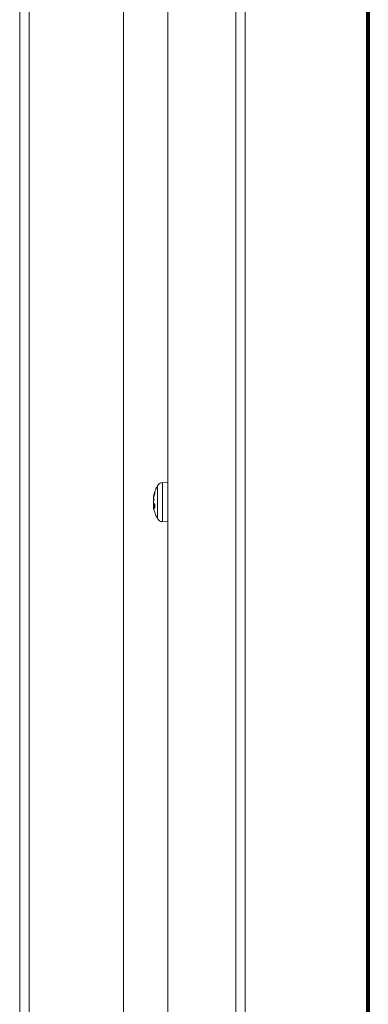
# Model space of a CAD drawing. Header units: millimetres. Extents: x -34570 to 24172, y 36800 to 73669.
# Tile 47 of 91: x 3635 to 3712, y 52970 to 53186. Entities that reach past the tile are written whole.
import ezdxf

# ---------------------------------------------------------------- set-up
doc = ezdxf.new("R2010")
doc.units = ezdxf.units.MM
doc.layers.add('Algemeen01', color=253, linetype='Continuous', lineweight=80)
doc.layers.add('at_Entity', color=253, linetype='Continuous', lineweight=9)

msp = doc.modelspace()

# ---------------------------------------------------------------- linework, layer by layer
at = {"layer": 'Algemeen01'}
msp.add_line((3711.53885, 52219.81741), (3711.53885, 53719.81741), dxfattribs=at)
at = {"layer": 'at_Entity'}
for p, q in [((3684.52012, 52245.79684), (3684.52012, 53706.81175)), ((3667.50402, 52259.53426), (3667.50402, 53688.76456)), ((3682.45756, 53689.07052), (3682.45756, 52245.79684)), ((3657.77752, 52293.90514), (3657.77752, 53334.60597)), ((3635.01873, 53320.13835), (3635.01873, 52297.13747)), ((3637.08745, 52320.84125), (3637.08745, 53320.13835)), ((3665.25197, 53076.42322), (3665.25197, 53083.59347)), ((3666.35686, 53084.27627), (3667.50402, 53084.31812)), ((3666.35686, 53084.27627), (3666.35686, 53075.74042)), ((3664.3692, 53080.95978), (3664.36531, 53080.92159)), ((3664.36531, 53080.92159), (3664.36576, 53080.91953)), ((3664.36575, 53080.91947), (3664.39813, 53080.91651)), ((3664.37279, 53080.87678), (3664.3658, 53080.77194)), ((3664.38111, 53081.04186), (3664.3692, 53080.95978)), ((3664.37324, 53080.88159), (3664.37279, 53080.87678)), ((3664.3734, 53080.88274), (3664.37324, 53080.88159)), ((3664.37324, 53080.88159), (3664.37446, 53080.88175)), ((3664.37356, 53080.88389), (3664.3734, 53080.88274)), ((3664.37372, 53080.88503), (3664.37356, 53080.88389)), ((3664.37388, 53080.88618), (3664.37372, 53080.88503)), ((3664.37404, 53080.88733), (3664.37388, 53080.88618)), ((3664.3742, 53080.88848), (3664.37404, 53080.88733)), ((3664.37437, 53080.88962), (3664.3742, 53080.88848)), ((3664.37453, 53080.89077), (3664.37437, 53080.88962)), ((3664.37446, 53080.88175), (3664.37599, 53080.88195)), ((3664.37469, 53080.89192), (3664.37453, 53080.89077)), ((3664.37485, 53080.89307), (3664.37469, 53080.89192)), ((3664.37501, 53080.89421), (3664.37485, 53080.89307)), ((3664.37517, 53080.89536), (3664.37501, 53080.89421)), ((3664.37533, 53080.89651), (3664.37517, 53080.89536)), ((3664.3755, 53080.89766), (3664.37533, 53080.89651)), ((3664.37566, 53080.8988), (3664.3755, 53080.89766)), ((3664.37582, 53080.89995), (3664.37566, 53080.8988)), ((3664.37598, 53080.9011), (3664.37582, 53080.89995)), ((3664.37615, 53080.90225), (3664.37598, 53080.9011)), ((3664.37599, 53080.88195), (3664.37787, 53080.8822)), ((3664.37631, 53080.90339), (3664.37615, 53080.90225)), ((3664.37647, 53080.90454), (3664.37631, 53080.90339)), ((3664.37664, 53080.90569), (3664.37647, 53080.90454)), ((3664.3768, 53080.90684), (3664.37664, 53080.90569)), ((3664.37671, 53080.76151), (3664.39298, 53080.88591)), ((3664.37697, 53080.90798), (3664.3768, 53080.90684)), ((3664.37713, 53080.90913), (3664.37697, 53080.90798)), ((3664.37729, 53080.91028), (3664.37713, 53080.90913)), ((3664.37746, 53080.91142), (3664.37729, 53080.91028)), ((3664.37762, 53080.91257), (3664.37746, 53080.91142)), ((3664.37779, 53080.91372), (3664.37762, 53080.91257)), ((3664.37795, 53080.91487), (3664.37779, 53080.91372)), ((3664.37787, 53080.8822), (3664.37931, 53080.88239)), ((3664.37812, 53080.91601), (3664.37795, 53080.91487)), ((3664.37828, 53080.91716), (3664.37812, 53080.91601)), ((3664.37845, 53080.91831), (3664.37828, 53080.91716)), ((3664.37931, 53080.88239), (3664.38053, 53080.88255)), ((3664.38053, 53080.88255), (3664.38245, 53080.8828)), ((3664.39917, 53081.15462), (3664.38111, 53081.04186)), ((3664.38245, 53080.8828), (3664.38389, 53080.88299)), ((3664.38389, 53080.88299), (3664.38502, 53080.88314)), ((3664.38502, 53080.88314), (3664.38616, 53080.88329)), ((3664.38616, 53080.88329), (3664.38719, 53080.88343)), ((3664.38719, 53080.88343), (3664.38827, 53080.88357)), ((3664.38827, 53080.88357), (3664.38954, 53080.88374)), ((3664.38954, 53080.88374), (3664.39085, 53080.88392)), ((3664.39085, 53080.88392), (3664.39216, 53080.88409)), ((3664.39273, 53080.88417), (3664.3914, 53080.88399)), ((3664.3914, 53080.88399), (3664.39297, 53080.88414)), ((3664.39297, 53080.88414), (3664.39143, 53080.88401)), ((3664.39143, 53080.88401), (3664.3925, 53080.88338)), ((3664.3924, 53080.88305), (3664.3916, 53080.8845)), ((3664.3916, 53080.8845), (3664.39247, 53080.88413)), ((3664.39322, 53080.88424), (3664.39183, 53080.88405)), ((3664.39183, 53080.88405), (3664.39329, 53080.88424)), ((3664.39216, 53080.88409), (3664.3938, 53080.88432)), ((3664.39373, 53080.8843), (3664.39216, 53080.88409)), ((3664.39216, 53080.88409), (3664.39322, 53080.88424)), ((3664.39224, 53080.8841), (3664.39373, 53080.8843)), ((3664.39329, 53080.88424), (3664.39224, 53080.8841)), ((3664.39257, 53080.88448), (3664.3924, 53080.88305)), ((3664.39247, 53080.88413), (3664.3927, 53080.88417)), ((3664.3925, 53080.88338), (3664.39395, 53080.88434)), ((3664.39395, 53080.88434), (3664.39257, 53080.88448)), ((3664.3938, 53080.88432), (3664.39273, 53080.88417)), ((3664.39298, 53080.88591), (3664.39917, 53080.92228)), ((3664.40505, 53081.18961), (3664.39917, 53081.15462)), ((3664.39917, 53081.15462), (3664.4459, 53081.15344)), ((3664.40505, 53080.95429), (3664.39917, 53080.92228)), ((3664.41112, 53081.22457), (3664.40505, 53081.18961)), ((3664.41112, 53080.98629), (3664.40505, 53080.95429)), ((3664.41737, 53081.25948), (3664.41112, 53081.22457)), ((3664.41737, 53081.01827), (3664.41112, 53080.98629)), ((3664.42381, 53081.29436), (3664.41737, 53081.25948)), ((3664.42381, 53081.05022), (3664.41737, 53081.01827)), ((3664.43043, 53081.3292), (3664.42381, 53081.29436)), ((3664.43043, 53081.08215), (3664.42381, 53081.05022)), ((3664.43724, 53081.364), (3664.43043, 53081.3292)), ((3664.43724, 53081.11405), (3664.43043, 53081.08215)), ((3664.44423, 53081.39876), (3664.43724, 53081.364)), ((3664.44423, 53081.14593), (3664.43724, 53081.11405)), ((3664.4514, 53081.43348), (3664.44423, 53081.39876)), ((3664.4514, 53081.17779), (3664.44423, 53081.14593)), ((3664.45876, 53081.46815), (3664.4514, 53081.43348)), ((3664.45876, 53081.20962), (3664.4514, 53081.17779)), ((3664.4663, 53081.50278), (3664.45876, 53081.46815)), ((3664.4663, 53081.24142), (3664.45876, 53081.20962)), ((3664.47402, 53081.53736), (3664.4663, 53081.50278)), ((3664.47402, 53081.27319), (3664.4663, 53081.24142)), ((3664.48193, 53081.5719), (3664.47402, 53081.53736)), ((3664.48193, 53081.30493), (3664.47402, 53081.27319)), ((3664.49001, 53081.60638), (3664.48193, 53081.5719)), ((3664.49001, 53081.33664), (3664.48193, 53081.30493)), ((3664.49828, 53081.64083), (3664.49001, 53081.60638)), ((3664.49828, 53081.36832), (3664.49001, 53081.33664)), ((3664.50674, 53081.67522), (3664.49828, 53081.64083)), ((3664.50674, 53081.39997), (3664.49828, 53081.36832)), ((3664.51537, 53081.70956), (3664.50674, 53081.67522)), ((3664.51537, 53081.43158), (3664.50674, 53081.39997)), ((3664.52419, 53081.74385), (3664.51537, 53081.70956)), ((3664.52419, 53081.46316), (3664.51537, 53081.43158)), ((3664.53318, 53081.77808), (3664.52419, 53081.74385)), ((3664.53318, 53081.49471), (3664.52419, 53081.46316)), ((3664.54236, 53081.81227), (3664.53318, 53081.77808)), ((3664.54236, 53081.52622), (3664.53318, 53081.49471)), ((3664.55172, 53081.8464), (3664.54236, 53081.81227)), ((3664.55172, 53081.55769), (3664.54236, 53081.52622)), ((3664.56126, 53081.88047), (3664.55172, 53081.8464)), ((3664.56126, 53081.58913), (3664.55172, 53081.55769)), ((3664.57098, 53081.91449), (3664.56126, 53081.88047)), ((3664.57098, 53081.62053), (3664.56126, 53081.58913)), ((3664.58088, 53081.94845), (3664.57098, 53081.91449)), ((3664.58088, 53081.65189), (3664.57098, 53081.62053)), ((3664.59096, 53081.98236), (3664.58088, 53081.94845)), ((3664.59096, 53081.68321), (3664.58088, 53081.65189)), ((3664.60122, 53082.0162), (3664.59096, 53081.98236)), ((3664.60122, 53081.71448), (3664.59096, 53081.68321)), ((3664.61166, 53082.04999), (3664.60122, 53082.0162)), ((3664.61166, 53081.74572), (3664.60122, 53081.71448)), ((3664.62228, 53082.08371), (3664.61166, 53082.04999)), ((3664.62228, 53081.77691), (3664.61166, 53081.74572)), ((3664.63308, 53082.11738), (3664.62228, 53082.08371)), ((3664.63308, 53081.80806), (3664.62228, 53081.77691)), ((3664.64405, 53082.15098), (3664.63308, 53082.11738)), ((3664.64405, 53081.83917), (3664.63308, 53081.80806)), ((3664.6552, 53082.18451), (3664.64405, 53082.15098)), ((3664.6552, 53081.87023), (3664.64405, 53081.83917)), ((3664.66653, 53082.21799), (3664.6552, 53082.18451)), ((3664.66653, 53081.90124), (3664.6552, 53081.87023)), ((3664.67804, 53082.25139), (3664.66653, 53082.21799)), ((3664.67804, 53081.93221), (3664.66653, 53081.90124)), ((3664.66857, 53082.19506), (3664.67804, 53082.25139)), ((3664.66857, 53082.19506), (3664.66857, 53081.90675)), ((3664.67804, 53082.25139), (3664.67804, 53081.93221)), ((3664.36531, 53080.12971), (3664.3698, 53080.25635)), ((3664.36924, 53080.00863), (3664.36531, 53080.12971)), ((3664.36927, 53080.00834), (3664.36531, 53079.88662)), ((3664.36531, 53079.88662), (3664.3698, 53079.76034)), ((3664.36927, 53079.0564), (3664.36531, 53079.09505)), ((3664.36531, 53079.09505), (3664.3698, 53079.08504)), ((3664.36575, 53079.09722), (3664.37845, 53079.09838)), ((3664.36579, 53079.24506), (3664.36716, 53079.31491)), ((3664.37272, 53079.14073), (3664.36579, 53079.24506)), ((3664.3658, 53080.77194), (3664.36716, 53080.70177)), ((3664.3658, 53080.53065), (3664.36716, 53080.63668)), ((3664.37279, 53080.45902), (3664.3658, 53080.53065)), ((3664.37279, 53079.55766), (3664.3658, 53079.48604)), ((3664.3658, 53079.48604), (3664.36716, 53079.38001)), ((3664.36716, 53080.63668), (3664.37671, 53080.76151)), ((3664.36716, 53080.70177), (3664.3701, 53080.68594)), ((3664.36716, 53079.38001), (3664.3701, 53079.3308)), ((3664.36716, 53079.31491), (3664.37671, 53079.33987)), ((3664.38115, 53079.91045), (3664.36924, 53080.00863)), ((3664.3698, 53080.25635), (3664.37324, 53080.29808)), ((3664.3698, 53079.76034), (3664.37324, 53079.71861)), ((3664.3698, 53079.08504), (3664.37324, 53079.07031)), ((3664.37303, 53079.07019), (3664.37105, 53079.07059)), ((3664.37105, 53079.07059), (3664.37246, 53079.07042)), ((3664.3733, 53079.07027), (3664.37176, 53079.07052)), ((3664.37176, 53079.07052), (3664.37303, 53079.07019)), ((3664.37358, 53079.07015), (3664.37228, 53079.06934)), ((3664.37228, 53079.06934), (3664.37342, 53079.06889)), ((3664.37386, 53079.07032), (3664.37231, 53079.0703)), ((3664.37231, 53079.0703), (3664.37362, 53079.07031)), ((3664.37414, 53079.07137), (3664.37235, 53079.06977)), ((3664.37235, 53079.06977), (3664.37339, 53079.07051)), ((3664.37362, 53079.07031), (3664.37245, 53079.07032)), ((3664.37245, 53079.07032), (3664.37405, 53079.07032)), ((3664.37246, 53079.07042), (3664.37414, 53079.07137)), ((3664.37405, 53079.07032), (3664.3725, 53079.07032)), ((3664.3725, 53079.07032), (3664.37397, 53079.0703)), ((3664.37423, 53079.07032), (3664.37262, 53079.0703)), ((3664.37262, 53079.0703), (3664.37386, 53079.07032)), ((3664.37324, 53079.13509), (3664.37272, 53079.14073)), ((3664.37431, 53079.07021), (3664.37272, 53079.07148)), ((3664.37272, 53079.07148), (3664.37319, 53079.07089)), ((3664.37397, 53079.0703), (3664.37272, 53079.07033)), ((3664.37272, 53079.07033), (3664.37451, 53079.07024)), ((3664.37324, 53080.457), (3664.37279, 53080.45902)), ((3664.37324, 53079.55969), (3664.37279, 53079.55766)), ((3664.37319, 53079.07089), (3664.37324, 53079.07031)), ((3664.37663, 53080.46415), (3664.37324, 53080.457)), ((3664.37324, 53080.457), (3664.37483, 53080.45676)), ((3664.37663, 53080.30978), (3664.37324, 53080.29808)), ((3664.37755, 53079.71775), (3664.37324, 53079.71861)), ((3664.37324, 53079.71861), (3664.3746, 53079.7139)), ((3664.38052, 53079.56079), (3664.37324, 53079.55969)), ((3664.37324, 53079.13509), (3664.37663, 53079.11103)), ((3664.37324, 53079.07031), (3664.37663, 53079.0481)), ((3664.37451, 53079.07024), (3664.3733, 53079.07027)), ((3664.37339, 53079.07051), (3664.37486, 53079.07102)), ((3664.37342, 53079.06889), (3664.37431, 53079.07021)), ((3664.37486, 53079.07102), (3664.37358, 53079.07015)), ((3664.37564, 53079.07034), (3664.37423, 53079.07032)), ((3664.3746, 53079.7139), (3664.37597, 53079.70918)), ((3664.37483, 53080.45676), (3664.37641, 53080.45652)), ((3664.37678, 53079.07035), (3664.37564, 53079.07034)), ((3664.37597, 53079.70918), (3664.37735, 53079.70447)), ((3664.37641, 53080.45652), (3664.378, 53080.45628)), ((3664.37651, 53079.33986), (3664.66857, 53079.36655)), ((3664.38011, 53080.47129), (3664.37663, 53080.46415)), ((3664.38011, 53080.32149), (3664.37663, 53080.30978)), ((3664.37663, 53079.11103), (3664.38011, 53079.08698)), ((3664.37663, 53079.0481), (3664.38011, 53079.02591)), ((3664.37671, 53079.33987), (3664.39298, 53079.31605)), ((3664.37827, 53079.07037), (3664.37678, 53079.07035)), ((3664.37735, 53079.70447), (3664.37874, 53079.69975)), ((3664.38184, 53079.71689), (3664.37755, 53079.71775)), ((3664.378, 53080.45628), (3664.37958, 53080.45604)), ((3664.37976, 53079.07038), (3664.37827, 53079.07037)), ((3664.37874, 53079.69975), (3664.38015, 53079.69504)), ((3664.37958, 53080.45604), (3664.38116, 53080.4558)), ((3664.38139, 53079.0704), (3664.37976, 53079.07038)), ((3664.38367, 53080.47841), (3664.38011, 53080.47129)), ((3664.38367, 53080.33321), (3664.38011, 53080.32149)), ((3664.38011, 53079.08698), (3664.38367, 53079.06294)), ((3664.38011, 53079.02591), (3664.38367, 53079.00375)), ((3664.38015, 53079.69504), (3664.38158, 53079.69032)), ((3664.38777, 53079.56188), (3664.38052, 53079.56079)), ((3664.39917, 53079.85095), (3664.38115, 53079.91045)), ((3664.38116, 53080.4558), (3664.38274, 53080.45556)), ((3664.38255, 53079.07041), (3664.38139, 53079.0704)), ((3664.38158, 53079.69032), (3664.38301, 53079.6856)), ((3664.38613, 53079.71603), (3664.38184, 53079.71689)), ((3664.38274, 53080.45556), (3664.38432, 53080.45532)), ((3664.38301, 53079.6856), (3664.38446, 53079.68088)), ((3664.38731, 53080.48551), (3664.38367, 53080.47841)), ((3664.38731, 53080.34494), (3664.38367, 53080.33321)), ((3664.38367, 53079.06294), (3664.38731, 53079.0389)), ((3664.38367, 53079.00375), (3664.38731, 53078.9816)), ((3664.38432, 53080.45532), (3664.3859, 53080.45509)), ((3664.38446, 53079.68088), (3664.38593, 53079.67616)), ((3664.3859, 53080.45509), (3664.38748, 53080.45485)), ((3664.38593, 53079.67616), (3664.38741, 53079.67144)), ((3664.39042, 53079.71517), (3664.38613, 53079.71603)), ((3664.39105, 53080.49259), (3664.38731, 53080.48551)), ((3664.39105, 53080.35668), (3664.38731, 53080.34494)), ((3664.38731, 53079.0389), (3664.39105, 53079.01488)), ((3664.38731, 53078.9816), (3664.39105, 53078.95947)), ((3664.38741, 53079.67144), (3664.3889, 53079.66671)), ((3664.38748, 53080.45485), (3664.38906, 53080.45461)), ((3664.395, 53079.56296), (3664.38777, 53079.56188)), ((3664.3889, 53079.66671), (3664.39041, 53079.66199)), ((3664.38906, 53080.45461), (3664.39063, 53080.45437)), ((3664.39041, 53079.66199), (3664.39193, 53079.65726)), ((3664.39469, 53079.71431), (3664.39042, 53079.71517)), ((3664.39063, 53080.45437), (3664.39221, 53080.45414)), ((3664.39487, 53080.49964), (3664.39105, 53080.49259)), ((3664.39487, 53080.36842), (3664.39105, 53080.35668)), ((3664.39105, 53079.01488), (3664.39487, 53078.99086)), ((3664.39105, 53078.95947), (3664.39487, 53078.93736)), ((3664.39193, 53079.65726), (3664.39347, 53079.65253)), ((3664.39221, 53080.45414), (3664.39378, 53080.4539)), ((3664.39298, 53079.31605), (3664.39917, 53079.29881)), ((3664.39347, 53079.65253), (3664.39502, 53079.6478)), ((3664.39378, 53080.4539), (3664.39535, 53080.45367)), ((3664.39896, 53079.71345), (3664.39469, 53079.71431)), ((3664.39877, 53080.50668), (3664.39487, 53080.49964)), ((3664.39877, 53080.38018), (3664.39487, 53080.36842)), ((3664.39487, 53078.99086), (3664.39877, 53078.96685)), ((3664.39487, 53078.93736), (3664.39877, 53078.91528)), ((3664.40221, 53079.56405), (3664.395, 53079.56296)), ((3664.39502, 53079.6478), (3664.39658, 53079.64307)), ((3664.39535, 53080.45367), (3664.39693, 53080.45343)), ((3664.39658, 53079.64307), (3664.39816, 53079.63834)), ((3664.39693, 53080.45343), (3664.3985, 53080.45319)), ((3664.39816, 53079.63834), (3664.39975, 53079.63361)), ((3664.3985, 53080.45319), (3664.40007, 53080.45296)), ((3664.40277, 53080.5137), (3664.39877, 53080.50668)), ((3664.40277, 53080.39194), (3664.39877, 53080.38018)), ((3664.39877, 53078.96685), (3664.40277, 53078.94285)), ((3664.39877, 53078.91528), (3664.40277, 53078.89321)), ((3664.40322, 53079.71259), (3664.39896, 53079.71345)), ((3664.39917, 53079.85095), (3664.40505, 53079.84039)), ((3664.39917, 53079.29881), (3664.66857, 53079.3202)), ((3664.39917, 53079.29881), (3664.40505, 53079.28117)), ((3664.39975, 53079.63361), (3664.40136, 53079.62887)), ((3664.40007, 53080.45296), (3664.40164, 53080.45272)), ((3664.40136, 53079.62887), (3664.40298, 53079.62414)), ((3664.40164, 53080.45272), (3664.4032, 53080.45249)), ((3664.4094, 53079.56512), (3664.40221, 53079.56405)), ((3664.40685, 53080.5207), (3664.40277, 53080.5137)), ((3664.40685, 53080.4037), (3664.40277, 53080.39194)), ((3664.40277, 53078.94285), (3664.40685, 53078.91886)), ((3664.40277, 53078.89321), (3664.40685, 53078.87116)), ((3664.40298, 53079.62414), (3664.40461, 53079.6194)), ((3664.4032, 53080.45249), (3664.40477, 53080.45225)), ((3664.40748, 53079.71173), (3664.40322, 53079.71259)), ((3664.40461, 53079.6194), (3664.40626, 53079.61466)), ((3664.40477, 53080.45225), (3664.40634, 53080.45202)), ((3664.40505, 53079.84039), (3664.41112, 53079.82982)), ((3664.40505, 53079.28117), (3664.41112, 53079.26357)), ((3664.40626, 53079.61466), (3664.40792, 53079.60992)), ((3664.40634, 53080.45202), (3664.4079, 53080.45179)), ((3664.41101, 53080.52768), (3664.40685, 53080.5207)), ((3664.41101, 53080.41548), (3664.40685, 53080.4037)), ((3664.40685, 53078.91886), (3664.41101, 53078.89488)), ((3664.40685, 53078.87116), (3664.41101, 53078.84914)), ((3664.41172, 53079.71087), (3664.40748, 53079.71173)), ((3664.4079, 53080.45179), (3664.40947, 53080.45155)), ((3664.40792, 53079.60992), (3664.40959, 53079.60518)), ((3664.41657, 53079.56619), (3664.4094, 53079.56512)), ((3664.40947, 53080.45155), (3664.41103, 53080.45132)), ((3664.40959, 53079.60518), (3664.41128, 53079.60044)), ((3664.41526, 53080.53464), (3664.41101, 53080.52768)), ((3664.41526, 53080.42726), (3664.41101, 53080.41548)), ((3664.41101, 53078.89488), (3664.41526, 53078.87092)), ((3664.41101, 53078.84914), (3664.41526, 53078.82714)), ((3664.41103, 53080.45132), (3664.41259, 53080.45108)), ((3664.41112, 53079.82982), (3664.41737, 53079.81924)), ((3664.41112, 53079.26357), (3664.41737, 53079.246)), ((3664.41128, 53079.60044), (3664.41299, 53079.5957)), ((3664.41596, 53079.71002), (3664.41172, 53079.71087)), ((3664.41259, 53080.45108), (3664.41415, 53080.45085)), ((3664.41299, 53079.5957), (3664.4147, 53079.59096)), ((3664.41415, 53080.45085), (3664.41571, 53080.45062)), ((3664.4147, 53079.59096), (3664.41644, 53079.58621)), ((3664.4196, 53080.54158), (3664.41526, 53080.53464)), ((3664.4196, 53080.43904), (3664.41526, 53080.42726)), ((3664.41526, 53078.87092), (3664.4196, 53078.84696)), ((3664.41526, 53078.82714), (3664.4196, 53078.80516)), ((3664.41571, 53080.45062), (3664.41727, 53080.45039)), ((3664.4202, 53079.70916), (3664.41596, 53079.71002)), ((3664.41644, 53079.58621), (3664.41818, 53079.58147)), ((3664.42372, 53079.56726), (3664.41657, 53079.56619)), ((3664.41727, 53080.45039), (3664.41883, 53080.45015)), ((3664.41737, 53079.81924), (3664.42381, 53079.80866)), ((3664.41737, 53079.246), (3664.42381, 53079.22846)), ((3664.41818, 53079.58147), (3664.41994, 53079.57672)), ((3664.41883, 53080.45015), (3664.42039, 53080.44992)), ((3664.42402, 53080.5485), (3664.4196, 53080.54158)), ((3664.42402, 53080.45084), (3664.4196, 53080.43904)), ((3664.4196, 53078.84696), (3664.42402, 53078.82301)), ((3664.4196, 53078.80516), (3664.42402, 53078.7832)), ((3664.41994, 53079.57672), (3664.42171, 53079.57197)), ((3664.42442, 53079.7083), (3664.4202, 53079.70916)), ((3664.42039, 53080.44992), (3664.42195, 53080.44969)), ((3664.42171, 53079.57197), (3664.4235, 53079.56722)), ((3664.42195, 53080.44969), (3664.4235, 53080.44946)), ((3664.43084, 53079.56832), (3664.42372, 53079.56726)), ((3664.42381, 53079.80866), (3664.43043, 53079.79807)), ((3664.42381, 53079.22846), (3664.43043, 53079.21095)), ((3664.42853, 53080.5554), (3664.42402, 53080.5485)), ((3664.42853, 53080.46264), (3664.42402, 53080.45084)), ((3664.42402, 53078.82301), (3664.42853, 53078.79908)), ((3664.42402, 53078.7832), (3664.42853, 53078.76126)), ((3664.42864, 53079.70744), (3664.42442, 53079.7083)), ((3664.43313, 53080.56228), (3664.42853, 53080.5554)), ((3664.43313, 53080.47445), (3664.42853, 53080.46264)), ((3664.42853, 53078.79908), (3664.43313, 53078.77516)), ((3664.42853, 53078.76126), (3664.43313, 53078.73935)), ((3664.43285, 53079.70659), (3664.42864, 53079.70744)), ((3664.43043, 53079.79807), (3664.43724, 53079.78747)), ((3664.43043, 53079.21095), (3664.43724, 53079.19348)), ((3664.43795, 53079.56937), (3664.43084, 53079.56832)), ((3664.43705, 53079.70573), (3664.43285, 53079.70659)), ((3664.43781, 53080.56913), (3664.43313, 53080.56228)), ((3664.43781, 53080.48626), (3664.43313, 53080.47445)), ((3664.43313, 53078.77516), (3664.43781, 53078.75125)), ((3664.43313, 53078.73935), (3664.43781, 53078.71746)), ((3664.44124, 53079.70487), (3664.43705, 53079.70573)), ((3664.43724, 53079.78747), (3664.44423, 53079.77687)), ((3664.43724, 53079.19348), (3664.44423, 53079.17604)), ((3664.44257, 53080.57597), (3664.43781, 53080.56913)), ((3664.44257, 53080.49808), (3664.43781, 53080.48626)), ((3664.43781, 53078.75125), (3664.44257, 53078.72735)), ((3664.43781, 53078.71746), (3664.44257, 53078.6956)), ((3664.44503, 53079.57042), (3664.43795, 53079.56937)), ((3664.44543, 53079.70402), (3664.44124, 53079.70487)), ((3664.44743, 53080.58279), (3664.44257, 53080.57597)), ((3664.44743, 53080.5099), (3664.44257, 53080.49808)), ((3664.44257, 53078.72735), (3664.44743, 53078.70347)), ((3664.44257, 53078.6956), (3664.44743, 53078.67375)), ((3664.44423, 53079.77687), (3664.4514, 53079.76626)), ((3664.44423, 53079.17604), (3664.4514, 53079.15863)), ((3664.45209, 53079.57146), (3664.44503, 53079.57042)), ((3664.44961, 53079.70316), (3664.44543, 53079.70402)), ((3664.45236, 53080.58958), (3664.44743, 53080.58279)), ((3664.45236, 53080.52173), (3664.44743, 53080.5099)), ((3664.44743, 53078.70347), (3664.45236, 53078.6796)), ((3664.44743, 53078.67375), (3664.45236, 53078.65194)), ((3664.45378, 53079.7023), (3664.44961, 53079.70316)), ((3664.4514, 53079.76626), (3664.45876, 53079.75565)), ((3664.4514, 53079.15863), (3664.45876, 53079.14126)), ((3664.45913, 53079.57249), (3664.45209, 53079.57146)), ((3664.45739, 53080.59636), (3664.45236, 53080.58958)), ((3664.45739, 53080.53357), (3664.45236, 53080.52173)), ((3664.45236, 53078.6796), (3664.45739, 53078.65574)), ((3664.45236, 53078.65194), (3664.45739, 53078.63014)), ((3664.45795, 53079.70145), (3664.45378, 53079.7023)), ((3664.4625, 53080.60311), (3664.45739, 53080.59636)), ((3664.4625, 53080.54541), (3664.45739, 53080.53357)), ((3664.45739, 53078.65574), (3664.4625, 53078.63189)), ((3664.4621, 53079.70059), (3664.45795, 53079.70145)), ((3664.45876, 53079.75565), (3664.4663, 53079.74504)), ((3664.45876, 53079.14126), (3664.4663, 53079.12392)), ((3664.46615, 53079.57352), (3664.45913, 53079.57249)), ((3664.46625, 53079.69974), (3664.4621, 53079.70059)), ((3664.46769, 53080.60984), (3664.4625, 53080.60311)), ((3664.46769, 53080.55726), (3664.4625, 53080.54541)), ((3664.47315, 53079.57455), (3664.46615, 53079.57352)), ((3664.47039, 53079.69888), (3664.46625, 53079.69974)), ((3664.4663, 53079.74504), (3664.47402, 53079.73441)), ((3664.4663, 53079.12392), (3664.47402, 53079.10662)), ((3664.47297, 53080.61655), (3664.46769, 53080.60984)), ((3664.47297, 53080.56911), (3664.46769, 53080.55726)), ((3664.47452, 53079.69803), (3664.47039, 53079.69888)), ((3664.47834, 53080.62324), (3664.47297, 53080.61655)), ((3664.47834, 53080.58097), (3664.47297, 53080.56911)), ((3664.48012, 53079.57556), (3664.47315, 53079.57455)), ((3664.47402, 53079.73441), (3664.48193, 53079.72379)), ((3664.47402, 53079.10662), (3664.48193, 53079.08936)), ((3664.47865, 53079.69718), (3664.47452, 53079.69803)), ((3664.48379, 53080.62991), (3664.47834, 53080.62324)), ((3664.48379, 53080.59283), (3664.47834, 53080.58097)), ((3664.48276, 53079.69632), (3664.47865, 53079.69718)), ((3664.48707, 53079.57658), (3664.48012, 53079.57556)), ((3664.48193, 53079.72379), (3664.49001, 53079.71316)), ((3664.48193, 53079.08936), (3664.49001, 53079.07213)), ((3664.48687, 53079.69547), (3664.48276, 53079.69632)), ((3664.48932, 53080.63656), (3664.48379, 53080.62991)), ((3664.48932, 53080.60469), (3664.48379, 53080.59283)), ((3664.49097, 53079.69462), (3664.48687, 53079.69547)), ((3664.49399, 53079.57758), (3664.48707, 53079.57658)), ((3664.49494, 53080.64318), (3664.48932, 53080.63656)), ((3664.49494, 53080.61656), (3664.48932, 53080.60469)), ((3664.49001, 53079.71316), (3664.49828, 53079.70253)), ((3664.49001, 53079.07213), (3664.49828, 53079.05494)), ((3664.49506, 53079.69376), (3664.49097, 53079.69462)), ((3664.50089, 53079.57858), (3664.49399, 53079.57758)), ((3664.50065, 53080.64978), (3664.49494, 53080.64318)), ((3664.50065, 53080.62844), (3664.49494, 53080.61656)), ((3664.49915, 53079.69291), (3664.49506, 53079.69376)), ((3664.49828, 53079.70253), (3664.50674, 53079.69189)), ((3664.49828, 53079.05494), (3664.50674, 53079.03778)), ((3664.50322, 53079.69206), (3664.49915, 53079.69291)), ((3664.50644, 53080.65636), (3664.50065, 53080.64978)), ((3664.50644, 53080.64032), (3664.50065, 53080.62844)), ((3664.50777, 53079.57958), (3664.50089, 53079.57858)), ((3664.50729, 53079.69121), (3664.50322, 53079.69206)), ((3664.51231, 53080.66292), (3664.50644, 53080.65636)), ((3664.51231, 53080.6522), (3664.50644, 53080.64032)), ((3664.50674, 53079.69189), (3664.51537, 53079.68126)), ((3664.50674, 53079.03778), (3664.51537, 53079.02067)), ((3664.51463, 53079.58056), (3664.50777, 53079.57958)), ((3664.51827, 53080.66946), (3664.51231, 53080.66292)), ((3664.51827, 53080.66409), (3664.51231, 53080.6522)), ((3664.52146, 53079.58155), (3664.51463, 53079.58056)), ((3664.51537, 53079.68126), (3664.52419, 53079.67062)), ((3664.51537, 53079.02067), (3664.52419, 53079.00359)), ((3664.52432, 53080.67598), (3664.51827, 53080.66946)), ((3664.52432, 53080.67598), (3664.51827, 53080.66409)), ((3664.52826, 53079.58252), (3664.52146, 53079.58155)), ((3664.52419, 53079.67062), (3664.53318, 53079.65997)), ((3664.52419, 53079.00359), (3664.53318, 53078.98655)), ((3664.53504, 53079.58349), (3664.52826, 53079.58252)), ((3664.53318, 53079.65997), (3664.54236, 53079.64933)), ((3664.53318, 53078.98655), (3664.54236, 53078.96955)), ((3664.5418, 53079.58446), (3664.53504, 53079.58349)), ((3664.54853, 53079.58541), (3664.5418, 53079.58446)), ((3664.54236, 53079.64933), (3664.55172, 53079.63868)), ((3664.54236, 53078.96955), (3664.55172, 53078.95259)), ((3664.55524, 53079.58636), (3664.54853, 53079.58541)), ((3664.55172, 53079.63868), (3664.56126, 53079.62803)), ((3664.55172, 53078.95259), (3664.56126, 53078.93567)), ((3664.56192, 53079.58731), (3664.55524, 53079.58636)), ((3664.56126, 53079.62803), (3664.57098, 53079.61738)), ((3664.56126, 53078.93567), (3664.57098, 53078.9188)), ((3664.56857, 53079.58825), (3664.56192, 53079.58731)), ((3664.5752, 53079.58918), (3664.56857, 53079.58825)), ((3664.57098, 53079.61738), (3664.58088, 53079.60673)), ((3664.57098, 53078.9188), (3664.58088, 53078.90196)), ((3664.58181, 53079.5901), (3664.5752, 53079.58918)), ((3664.58088, 53079.60673), (3664.59096, 53079.59608)), ((3664.58088, 53078.90196), (3664.59096, 53078.88516)), ((3664.58839, 53079.59102), (3664.58181, 53079.5901)), ((3664.59494, 53079.59194), (3664.58839, 53079.59102)), ((3664.59096, 53079.59608), (3664.60122, 53079.58543)), ((3664.59096, 53078.88516), (3664.60122, 53078.86841)), ((3664.60122, 53079.58543), (3664.61166, 53079.57478)), ((3664.60122, 53078.86841), (3664.61166, 53078.8517)), ((3664.61166, 53079.57478), (3664.62228, 53079.56413)), ((3664.61166, 53078.8517), (3664.62228, 53078.83503)), ((3664.62228, 53079.56413), (3664.63308, 53079.55348)), ((3664.62228, 53078.83503), (3664.63308, 53078.81841)), ((3664.63308, 53079.55348), (3664.64405, 53079.54283)), ((3664.63308, 53078.81841), (3664.64405, 53078.80183)), ((3664.64405, 53079.54283), (3664.6552, 53079.53218)), ((3664.64405, 53078.80183), (3664.6552, 53078.7853)), ((3664.6552, 53079.53218), (3664.66653, 53079.52154)), ((3664.6552, 53078.7853), (3664.66653, 53078.76881)), ((3664.66653, 53079.52154), (3664.67804, 53079.51089)), ((3664.66653, 53078.76881), (3664.67804, 53078.75237)), ((3664.66857, 53079.51965), (3664.66857, 53078.78076)), ((3664.67804, 53078.75237), (3664.66857, 53078.78076)), ((3664.67804, 53079.51089), (3664.67804, 53078.75237)), ((3664.45739, 53078.63014), (3664.4625, 53078.60837)), ((3664.4625, 53078.63189), (3664.46769, 53078.60807)), ((3664.4625, 53078.60837), (3664.46769, 53078.58663)), ((3664.46769, 53078.60807), (3664.47297, 53078.58425)), ((3664.46769, 53078.58663), (3664.47297, 53078.56491)), ((3664.47297, 53078.58425), (3664.47834, 53078.56045)), ((3664.47297, 53078.56491), (3664.47834, 53078.54322)), ((3664.47834, 53078.56045), (3664.48379, 53078.53667)), ((3664.47834, 53078.54322), (3664.48379, 53078.52155)), ((3664.48379, 53078.53667), (3664.48932, 53078.5129)), ((3664.48379, 53078.52155), (3664.48932, 53078.49991)), ((3664.48932, 53078.5129), (3664.49494, 53078.48914)), ((3664.48932, 53078.49991), (3664.49494, 53078.47829)), ((3664.49494, 53078.48914), (3664.50065, 53078.4654)), ((3664.49494, 53078.47829), (3664.50065, 53078.4567)), ((3664.50065, 53078.4654), (3664.50644, 53078.44168)), ((3664.50065, 53078.4567), (3664.50644, 53078.43514)), ((3664.50644, 53078.44168), (3664.51231, 53078.41798)), ((3664.50644, 53078.43514), (3664.51231, 53078.41361)), ((3664.51231, 53078.41798), (3664.51827, 53078.39429)), ((3664.51231, 53078.41361), (3664.51827, 53078.3921)), ((3664.51827, 53078.39429), (3664.52432, 53078.37062)), ((3664.51827, 53078.3921), (3664.52432, 53078.37062)), ((3666.35686, 53075.74042), (3667.50402, 53075.69856))]:
    msp.add_line(p, q, dxfattribs=at)
for centre, major_axis, start_param, end_param in [((3671.01037, 53080.00834), (0, -7.00339), 4.174978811, 4.576041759), ((3666.40365, 53082.87644), (0, -1.40068), 3.176499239, 4.174978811), ((3671.01037, 53080.00834), (0, -7.00339), 4.848736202, 5.249799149), ((3666.40365, 53077.14024), (0, -1.40068), 5.249799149, 6.248278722)]:
    msp.add_ellipse(centre, major_axis=major_axis, ratio=0.957152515, start_param=start_param, end_param=end_param, dxfattribs=at)

doc.saveas('drawing.dxf')
